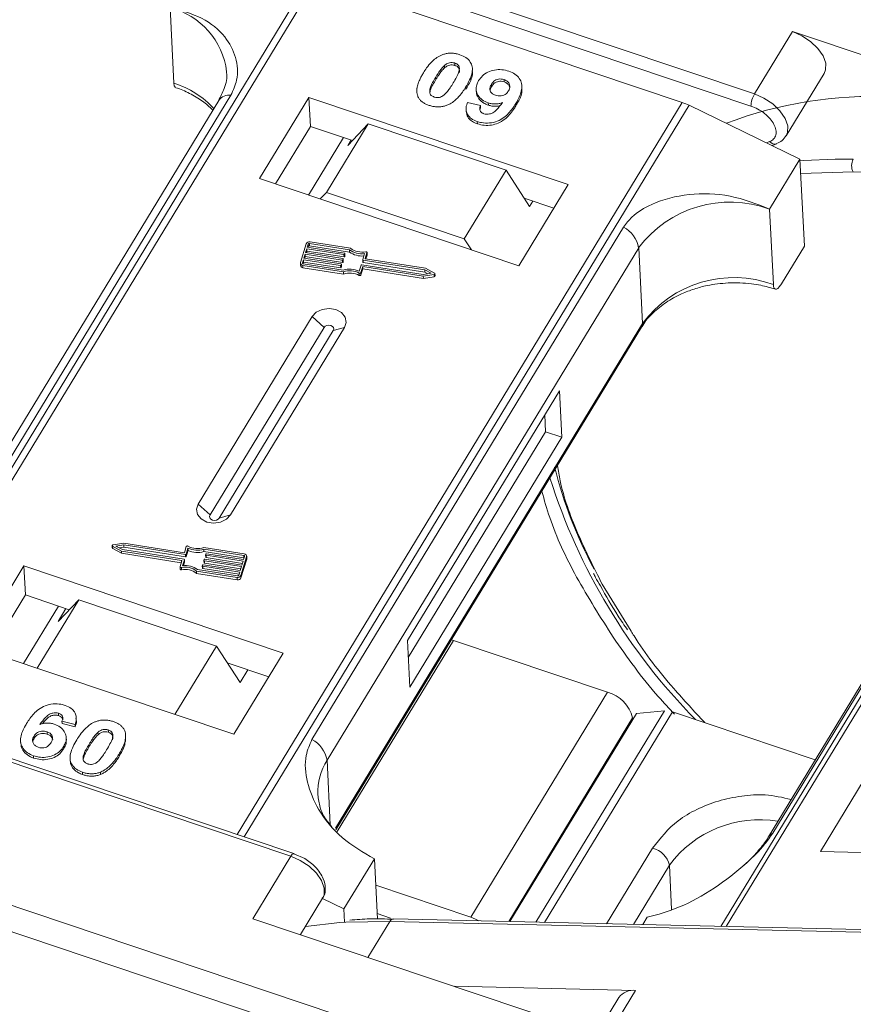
# Model space of a CAD drawing. Header units: millimetres. Extents: x 1678 to 3141, y 466 to 1499.
# Tile 41 of 81: x 2566 to 2607, y 1269 to 1318. Entities that reach past the tile are written whole.
import ezdxf

# ---------------------------------------------------------------- set-up
doc = ezdxf.new("R2010")
doc.units = ezdxf.units.MM

msp = doc.modelspace()

# ---------------------------------------------------------------- linework, layer by layer
at = {"color": 7, "linetype": 'Continuous', "lineweight": 15}
for p, q in [((2602.588, 1314.071), (2568.857, 1325.401)), ((2569.124, 1324.661), (2602.416, 1313.478)), ((2580.73, 1319.783), (2558.863, 1283.847)), ((2559.183, 1283.74), (2581.062, 1319.696)), ((2581.062, 1319.696), (2599.04, 1313.658)), ((2573.868, 1318.314), (2574.053, 1314.602)), ((2604.456, 1317.14), (2602.588, 1314.071)), ((2614.34, 1313.82), (2604.456, 1317.14)), ((2587.864, 1315.591), (2587.87, 1315.476)), ((2587.357, 1315.471), (2587.363, 1315.356)), ((2588.732, 1315.224), (2588.727, 1315.338)), ((2604.149, 1312.014), (2606.016, 1315.083)), ((2586.928, 1314.901), (2586.934, 1314.787)), ((2590.292, 1314.663), (2590.287, 1314.777)), ((2586.009, 1314.382), (2586.01, 1314.352)), ((2588.401, 1314.289), (2588.395, 1314.403)), ((2588.913, 1314.313), (2588.918, 1314.199)), ((2589.662, 1314.544), (2589.668, 1314.43)), ((2591.163, 1314.358), (2591.157, 1314.473)), ((2576.261, 1313.752), (2560.948, 1288.586)), ((2561.547, 1288.845), (2576.86, 1314.011)), ((2599.04, 1313.658), (2577.161, 1277.701)), ((2580.693, 1313.906), (2578.265, 1309.917)), ((2593.434, 1309.627), (2580.693, 1313.906)), ((2580.693, 1313.906), (2580.764, 1312.479)), ((2588.48, 1313.653), (2589.124, 1313.499)), ((2589.505, 1313.637), (2589.511, 1313.522)), ((2577.508, 1277.584), (2599.375, 1313.52)), ((2588.427, 1313.24), (2588.433, 1313.126)), ((2589.105, 1313.318), (2589.13, 1313.385)), ((2589.124, 1313.499), (2589.13, 1313.385)), ((2590.864, 1313.487), (2590.858, 1313.601)), ((2599.375, 1313.52), (2604.825, 1310.872)), ((2588.965, 1312.719), (2588.97, 1312.605)), ((2580.764, 1312.479), (2579.046, 1309.655)), ((2582.827, 1311.786), (2580.764, 1312.479)), ((2583.613, 1312.609), (2581.559, 1309.233)), ((2582.598, 1311.546), (2583.613, 1312.609)), ((2590.381, 1310.336), (2583.613, 1312.609)), ((2580.673, 1309.108), (2582.391, 1311.932)), ((2582.598, 1311.546), (2582.758, 1311.809)), ((2603.333, 1311.732), (2603.18, 1311.672)), ((2603.452, 1311.539), (2603.682, 1311.63)), ((2603.332, 1308.417), (2604.825, 1310.872)), ((2604.825, 1310.872), (2605.039, 1306.589)), ((2607.446, 1310.866), (2606.558, 1310.872)), ((2588.327, 1306.96), (2590.381, 1310.336)), ((2590.381, 1310.336), (2591.538, 1308.543)), ((2604.861, 1310.163), (2607.432, 1310.244)), ((2607.432, 1310.244), (2641.615, 1309.459)), ((2578.265, 1309.917), (2591.006, 1305.637)), ((2591.006, 1305.637), (2593.434, 1309.627)), ((2581.559, 1309.233), (2581.253, 1308.913)), ((2588.327, 1306.96), (2581.559, 1309.233)), ((2592.725, 1308.461), (2591.278, 1308.947)), ((2591.698, 1308.806), (2591.538, 1308.543)), ((2622.61, 1308.81), (2600.93, 1273.18)), ((2601.199, 1273.174), (2622.895, 1308.831)), ((2603.517, 1304.705), (2603.332, 1308.417)), ((2596.154, 1307.53), (2580.841, 1282.365)), ((2588.676, 1306.42), (2588.327, 1306.96)), ((2580.562, 1306.717), (2580.279, 1305.792)), ((2580.592, 1306.47), (2580.533, 1306.277)), ((2582.414, 1306.183), (2580.592, 1306.47)), ((2580.597, 1306.356), (2580.592, 1306.47)), ((2580.662, 1306.701), (2580.615, 1306.547)), ((2580.615, 1306.547), (2582.438, 1306.26)), ((2580.654, 1306.541), (2580.668, 1306.587)), ((2580.668, 1306.587), (2580.662, 1306.701)), ((2582.687, 1306.422), (2580.725, 1306.731)), ((2580.725, 1306.731), (2580.73, 1306.617)), ((2580.73, 1306.617), (2582.693, 1306.308)), ((2582.742, 1306.494), (2580.748, 1306.808)), ((2581.585, 1281.346), (2596.898, 1306.512)), ((2582.693, 1306.308), (2582.687, 1306.422)), ((2597.083, 1302.8), (2596.898, 1306.512)), ((2603.918, 1304.748), (2605.039, 1306.589)), ((2580.427, 1305.931), (2580.379, 1305.777)), ((2582.249, 1305.644), (2580.427, 1305.931)), ((2580.432, 1305.816), (2580.427, 1305.931)), ((2580.509, 1306.2), (2580.45, 1306.008)), ((2580.45, 1306.008), (2582.273, 1305.721)), ((2580.489, 1306.002), (2580.515, 1306.086)), ((2582.332, 1305.913), (2580.509, 1306.2)), ((2580.515, 1306.086), (2580.509, 1306.2)), ((2580.515, 1306.086), (2582.338, 1305.799)), ((2580.533, 1306.277), (2582.355, 1305.99)), ((2580.572, 1306.271), (2580.597, 1306.356)), ((2580.597, 1306.356), (2582.42, 1306.069)), ((2582.338, 1305.799), (2582.332, 1305.913)), ((2582.375, 1305.967), (2582.363, 1305.929)), ((2582.369, 1305.814), (2582.363, 1305.929)), ((2582.381, 1305.858), (2582.375, 1305.972)), ((2582.38, 1305.853), (2582.375, 1305.967)), ((2582.42, 1306.069), (2582.414, 1306.183)), ((2582.457, 1306.237), (2582.445, 1306.198)), ((2582.451, 1306.084), (2582.445, 1306.198)), ((2582.451, 1306.084), (2582.463, 1306.122)), ((2582.463, 1306.122), (2582.457, 1306.237)), ((2582.464, 1306.128), (2582.458, 1306.242)), ((2583.337, 1305.937), (2583.429, 1306.234)), ((2583.337, 1305.931), (2583.342, 1305.817)), ((2586.386, 1305.436), (2583.357, 1305.913)), ((2583.362, 1305.799), (2583.357, 1305.913)), ((2583.462, 1305.998), (2583.547, 1306.276)), ((2583.462, 1305.987), (2583.462, 1305.998)), ((2586.43, 1305.51), (2583.481, 1305.975)), ((2583.494, 1305.972), (2583.553, 1306.162)), ((2583.547, 1306.276), (2583.553, 1306.162)), ((2583.554, 1306.173), (2583.548, 1306.287)), ((2580.275, 1305.761), (2580.281, 1305.647)), ((2580.379, 1305.777), (2580.38, 1305.756)), ((2580.394, 1305.653), (2582.389, 1305.339)), ((2580.4, 1305.539), (2580.394, 1305.653)), ((2580.4, 1305.539), (2582.394, 1305.225)), ((2580.407, 1305.733), (2580.432, 1305.816)), ((2580.418, 1305.73), (2582.381, 1305.421)), ((2580.432, 1305.816), (2582.255, 1305.529)), ((2582.255, 1305.529), (2582.249, 1305.644)), ((2582.292, 1305.697), (2582.28, 1305.659)), ((2582.286, 1305.545), (2582.28, 1305.659)), ((2582.286, 1305.545), (2582.298, 1305.583)), ((2582.292, 1305.697), (2582.298, 1305.583)), ((2582.299, 1305.588), (2582.293, 1305.703)), ((2582.369, 1305.814), (2582.38, 1305.853)), ((2583.164, 1305.369), (2583.255, 1305.667)), ((2583.246, 1305.295), (2583.338, 1305.593)), ((2583.252, 1305.181), (2583.343, 1305.479)), ((2583.286, 1305.682), (2586.315, 1305.205)), ((2583.338, 1305.593), (2586.312, 1305.125)), ((2583.343, 1305.479), (2583.338, 1305.593)), ((2583.343, 1305.479), (2586.318, 1305.011)), ((2583.362, 1305.799), (2586.392, 1305.322)), ((2586.706, 1305.265), (2586.386, 1305.436)), ((2586.392, 1305.322), (2586.386, 1305.436)), ((2586.865, 1305.277), (2586.43, 1305.51)), ((2582.394, 1305.225), (2582.389, 1305.339)), ((2583.164, 1305.272), (2583.17, 1305.158)), ((2583.252, 1305.181), (2583.246, 1305.295)), ((2586.312, 1305.125), (2586.843, 1305.206)), ((2586.318, 1305.011), (2586.312, 1305.125)), ((2586.315, 1305.205), (2586.706, 1305.265)), ((2586.318, 1305.011), (2586.849, 1305.092)), ((2586.392, 1305.322), (2586.544, 1305.24)), ((2586.843, 1305.206), (2586.849, 1305.092)), ((2586.892, 1305.133), (2586.886, 1305.247)), ((2580.851, 1303.134), (2575.249, 1293.927)), ((2580.851, 1303.134), (2581.438, 1302.6)), ((2581.438, 1302.6), (2575.836, 1293.393)), ((2576.842, 1293.392), (2582.444, 1302.599)), ((2582.444, 1302.599), (2581.892, 1302.448)), ((2597.083, 1302.8), (2581.999, 1278.011)), ((2582.017, 1277.924), (2597.038, 1302.61)), ((2618.585, 1302.744), (2603.272, 1277.578)), ((2603.486, 1277.765), (2618.799, 1302.93)), ((2576.289, 1293.241), (2581.892, 1302.448)), ((2593.005, 1299.496), (2585.535, 1287.22)), ((2593.118, 1297.212), (2593.005, 1299.496)), ((2592.322, 1297.479), (2592.281, 1298.307)), ((2585.576, 1286.393), (2592.322, 1297.479)), ((2585.649, 1284.936), (2593.118, 1297.212)), ((2593.118, 1297.212), (2592.322, 1297.479)), ((2575.836, 1293.393), (2575.249, 1293.927)), ((2576.842, 1293.392), (2576.289, 1293.241)), ((2571.026, 1291.885), (2571.031, 1291.77)), ((2571.047, 1291.855), (2571.481, 1291.622)), ((2571.052, 1291.741), (2571.047, 1291.855)), ((2571.599, 1292.007), (2571.068, 1291.926)), ((2571.596, 1291.927), (2571.206, 1291.867)), ((2571.206, 1291.867), (2571.525, 1291.696)), ((2574.626, 1291.45), (2571.596, 1291.927)), ((2571.602, 1291.812), (2571.596, 1291.927)), ((2574.574, 1291.539), (2571.599, 1292.007)), ((2571.052, 1291.741), (2571.487, 1291.508)), ((2571.373, 1291.777), (2571.602, 1291.812)), ((2571.481, 1291.622), (2574.431, 1291.157)), ((2571.487, 1291.508), (2571.481, 1291.622)), ((2571.487, 1291.508), (2574.423, 1291.045)), ((2571.525, 1291.696), (2574.555, 1291.219)), ((2571.602, 1291.812), (2574.631, 1291.335)), ((2574.665, 1291.836), (2574.574, 1291.539)), ((2574.631, 1291.335), (2574.626, 1291.45)), ((2574.748, 1291.763), (2574.657, 1291.465)), ((2574.662, 1291.351), (2574.657, 1291.465)), ((2574.662, 1291.351), (2574.753, 1291.648)), ((2574.753, 1291.648), (2574.748, 1291.763)), ((2577.517, 1291.479), (2575.523, 1291.793)), ((2577.493, 1291.402), (2575.531, 1291.711)), ((2575.536, 1291.597), (2575.531, 1291.711)), ((2575.536, 1291.597), (2577.499, 1291.288)), ((2575.619, 1291.434), (2575.631, 1291.473)), ((2575.619, 1291.429), (2575.624, 1291.315)), ((2577.461, 1291.124), (2575.638, 1291.411)), ((2575.644, 1291.297), (2575.638, 1291.411)), ((2575.662, 1291.488), (2577.485, 1291.201)), ((2577.499, 1291.288), (2577.493, 1291.402)), ((2577.642, 1291.257), (2577.636, 1291.371)), ((2566.687, 1290.889), (2564.259, 1286.899)), ((2579.428, 1286.609), (2566.687, 1290.889)), ((2566.687, 1290.889), (2566.758, 1289.461)), ((2574.45, 1291.134), (2574.365, 1290.855)), ((2574.434, 1291.083), (2574.431, 1291.157)), ((2574.574, 1291.195), (2574.483, 1290.898)), ((2574.525, 1290.902), (2574.58, 1291.081)), ((2574.58, 1291.081), (2574.574, 1291.195)), ((2574.58, 1291.086), (2574.575, 1291.201)), ((2575.453, 1290.89), (2575.459, 1290.776)), ((2575.454, 1290.895), (2575.466, 1290.934)), ((2575.497, 1290.949), (2577.32, 1290.662)), ((2575.536, 1291.16), (2575.542, 1291.045)), ((2575.537, 1291.165), (2575.548, 1291.203)), ((2577.379, 1290.855), (2575.556, 1291.142)), ((2575.562, 1291.027), (2575.556, 1291.142)), ((2575.562, 1291.027), (2577.346, 1290.747)), ((2575.58, 1291.219), (2577.402, 1290.932)), ((2575.644, 1291.297), (2577.428, 1291.016)), ((2577.349, 1290.415), (2577.632, 1291.34)), ((2577.355, 1290.301), (2577.638, 1291.225)), ((2577.402, 1290.932), (2577.461, 1291.124)), ((2577.485, 1291.201), (2577.532, 1291.355)), ((2577.632, 1291.34), (2577.638, 1291.225)), ((2574.363, 1290.845), (2574.369, 1290.731)), ((2574.432, 1290.695), (2574.426, 1290.809)), ((2575.169, 1290.637), (2577.163, 1290.323)), ((2575.175, 1290.523), (2575.169, 1290.637)), ((2575.175, 1290.523), (2577.169, 1290.209)), ((2575.224, 1290.71), (2577.187, 1290.4)), ((2577.296, 1290.585), (2575.473, 1290.872)), ((2575.479, 1290.758), (2575.473, 1290.872)), ((2575.479, 1290.758), (2577.263, 1290.477)), ((2577.249, 1290.431), (2577.296, 1290.585)), ((2577.32, 1290.662), (2577.379, 1290.855)), ((2577.355, 1290.301), (2577.349, 1290.415)), ((2577.163, 1290.323), (2577.169, 1290.209)), ((2596.53, 1287.676), (2595.108, 1289.985)), ((2566.758, 1289.461), (2565.04, 1286.637)), ((2568.918, 1288.736), (2566.758, 1289.461)), ((2569.383, 1289.224), (2567.339, 1285.865)), ((2568.368, 1288.161), (2569.383, 1289.224)), ((2569.383, 1289.224), (2576.152, 1286.95)), ((2566.667, 1286.091), (2568.386, 1288.915)), ((2568.752, 1288.792), (2568.368, 1288.161)), ((2579.96, 1276.761), (2546.543, 1287.985)), ((2546.45, 1287.833), (2579.806, 1276.629)), ((2582.088, 1277.838), (2587.8, 1287.225)), ((2585.535, 1287.22), (2585.649, 1284.936)), ((2587.8, 1287.225), (2587.696, 1287.256)), ((2595.365, 1284.684), (2587.8, 1287.225)), ((2564.259, 1286.899), (2577, 1282.62)), ((2574.108, 1283.591), (2576.152, 1286.95)), ((2576.152, 1286.95), (2577.309, 1285.158)), ((2577, 1282.62), (2579.428, 1286.609)), ((2578.719, 1285.444), (2576.682, 1286.128)), ((2577.309, 1285.158), (2577.693, 1285.789)), ((2595.365, 1284.684), (2588.642, 1273.635)), ((2568.39, 1283.653), (2568.395, 1283.539)), ((2596.787, 1283.644), (2590.564, 1273.418)), ((2591.839, 1273.388), (2598.16, 1283.777)), ((2592.273, 1273.379), (2598.566, 1283.721)), ((2596.787, 1283.644), (2598.16, 1283.777)), ((2598.566, 1283.721), (2605.577, 1281.366)), ((2569.201, 1283.101), (2568.557, 1283.255)), ((2568.557, 1283.255), (2568.563, 1283.141)), ((2569.255, 1283.509), (2569.254, 1283.515)), ((2569.26, 1283.401), (2569.255, 1283.495)), ((2590.513, 1273.419), (2596.602, 1283.426)), ((2596.602, 1283.426), (2596.606, 1283.347)), ((2567.824, 1282.744), (2567.83, 1282.629)), ((2568.563, 1283.141), (2569.207, 1282.987)), ((2569.201, 1283.101), (2569.207, 1282.987)), ((2570.331, 1282.598), (2570.326, 1282.712)), ((2570.833, 1282.832), (2570.839, 1282.718)), ((2566.525, 1282.282), (2566.53, 1282.168)), ((2567.184, 1282.533), (2567.189, 1282.419)), ((2568.774, 1282.326), (2568.769, 1282.44)), ((2571.679, 1282.259), (2571.673, 1282.374)), ((2568.647, 1282.029), (2568.653, 1281.915)), ((2569.896, 1282.141), (2569.902, 1282.027)), ((2567.158, 1281.565), (2567.164, 1281.45)), ((2568.955, 1281.415), (2568.961, 1281.301)), ((2571.366, 1281.647), (2571.372, 1281.533)), ((2581.585, 1281.346), (2581.743, 1278.172)), ((2569.569, 1280.755), (2569.575, 1280.641)), ((2570.447, 1280.76), (2570.452, 1280.646)), ((2608.264, 1280.849), (2605.836, 1276.859)), ((2591.715, 1265.606), (2553.82, 1278.335)), ((2552.585, 1277.449), (2591.344, 1264.43)), ((2597.584, 1277.027), (2595.321, 1273.309)), ((2605.836, 1276.859), (2617.329, 1276.595)), ((2579.806, 1276.629), (2577.938, 1273.56)), ((2579.96, 1276.761), (2579.963, 1276.759)), ((2580.488, 1276.514), (2579.96, 1276.75)), ((2583.91, 1276.499), (2582.416, 1274.044)), ((2583.91, 1276.499), (2584.058, 1273.545)), ((2596.638, 1273.278), (2598.409, 1276.189)), ((2598.517, 1274.013), (2598.409, 1276.189)), ((2588.642, 1273.635), (2583.975, 1275.203)), ((2580.273, 1272.776), (2581.366, 1274.572)), ((2581.358, 1274.559), (2582.416, 1274.044)), ((2582.416, 1274.044), (2582.449, 1273.382)), ((2577.938, 1273.56), (2593.396, 1268.368)), ((2584.044, 1273.813), (2584.703, 1273.592)), ((2619.029, 1272.765), (2584.846, 1273.549)), ((2597.096, 1273.268), (2597.317, 1273.631)), ((2582.504, 1273.386), (2584.663, 1273.424)), ((2583.591, 1271.662), (2584.663, 1273.424)), ((2584.663, 1273.424), (2618.846, 1272.64)), ((2596.739, 1270.035), (2587.823, 1270.24)), ((2595.926, 1269.689), (2594.057, 1266.619)), ((2595.059, 1267.273), (2596.739, 1270.035))]:
    msp.add_line(p, q, dxfattribs=at)
at = {"color": 7, "linetype": 'Continuous', "lineweight": 15, "flags": 128}
for points in [[(2606.016, 1315.083), (2606.086, 1315.25), (2606.092, 1315.577), (2605.962, 1315.94), (2605.708, 1316.309), (2605.35, 1316.65), (2604.921, 1316.935), (2604.456, 1317.14)], [(2604.153, 1312.021), (2604.218, 1312.181), (2604.225, 1312.508), (2604.095, 1312.871), (2603.84, 1313.24), (2603.483, 1313.581), (2603.053, 1313.866), (2602.588, 1314.071)], [(2606.558, 1310.872), (2604.994, 1310.808), (2604.829, 1310.795)], [(2582.463, 1306.122), (2582.464, 1306.126), (2582.464, 1306.128)], [(2583.486, 1306.323), (2583.498, 1306.324), (2583.511, 1306.322), (2583.523, 1306.319), (2583.533, 1306.313), (2583.541, 1306.305), (2583.546, 1306.296), (2583.548, 1306.286), (2583.547, 1306.276)], [(2583.553, 1306.162), (2583.554, 1306.172), (2583.554, 1306.173)], [(2582.298, 1305.583), (2582.299, 1305.587), (2582.299, 1305.588)], [(2582.38, 1305.853), (2582.381, 1305.857), (2582.381, 1305.858)], [(2586.865, 1305.277), (2586.875, 1305.269), (2586.883, 1305.259), (2586.886, 1305.248), (2586.885, 1305.237), (2586.879, 1305.226), (2586.87, 1305.217), (2586.857, 1305.21), (2586.843, 1305.206)], [(2582.444, 1302.599), (2582.526, 1302.854), (2582.475, 1303.111), (2582.298, 1303.331), (2582.021, 1303.48), (2581.688, 1303.536), (2581.349, 1303.49), (2581.055, 1303.349), (2580.851, 1303.134)], [(2581.892, 1302.448), (2581.915, 1302.52), (2581.901, 1302.594), (2581.85, 1302.656), (2581.771, 1302.699), (2581.676, 1302.715), (2581.58, 1302.702), (2581.496, 1302.661), (2581.438, 1302.6)], [(2597.083, 1302.8), (2597.073, 1302.694), (2597.038, 1302.61)], [(2575.249, 1293.927), (2575.167, 1293.672), (2575.218, 1293.415), (2575.396, 1293.195), (2575.672, 1293.046), (2576.005, 1292.99), (2576.344, 1293.036), (2576.638, 1293.178), (2576.842, 1293.392)], [(2575.836, 1293.393), (2575.812, 1293.32), (2575.827, 1293.247), (2575.877, 1293.185), (2575.956, 1293.142), (2576.051, 1293.126), (2576.148, 1293.139), (2576.231, 1293.18), (2576.289, 1293.241)], [(2571.047, 1291.855), (2571.036, 1291.863), (2571.029, 1291.873), (2571.026, 1291.884), (2571.027, 1291.895), (2571.032, 1291.906), (2571.042, 1291.915), (2571.054, 1291.922), (2571.068, 1291.926)], [(2574.58, 1291.081), (2574.58, 1291.085), (2574.58, 1291.086)], [(2577.51, 1291.285), (2577.509, 1291.285), (2577.499, 1291.288)], [(2577.638, 1291.225), (2577.642, 1291.248), (2577.642, 1291.257)], [(2574.426, 1290.809), (2574.413, 1290.808), (2574.4, 1290.81), (2574.388, 1290.813), (2574.378, 1290.819), (2574.37, 1290.827), (2574.365, 1290.836), (2574.363, 1290.846), (2574.365, 1290.855)], [(2598.566, 1283.721), (2598.512, 1283.737), (2598.489, 1283.744)], [(2579.806, 1276.629), (2579.842, 1276.684), (2579.878, 1276.725), (2579.912, 1276.752), (2579.942, 1276.763), (2579.96, 1276.761)], [(2579.806, 1276.629), (2580.27, 1276.425), (2580.7, 1276.139), (2581.058, 1275.798), (2581.312, 1275.43), (2581.442, 1275.067), (2581.436, 1274.74), (2581.366, 1274.572)], [(2588.642, 1273.635), (2588.876, 1273.54), (2589.042, 1273.453)], [(2580.518, 1273.178), (2582.211, 1273.366), (2582.504, 1273.386)]]:
    msp.add_lwpolyline(points, dxfattribs=at)
at = {"color": 7, "linetype": 'Continuous', "lineweight": 15}
for centre, radius, start, end in [((2572.983, 1314.73), 3.691, 6.7408, 76.1267), ((2572.685, 1310.266), 4.547, 42.484, 72.487), ((2576.784, 1313.365), 0.651, 83.3009, 143.5464), ((2598.135, 1310.975), 2.831, 64.0244, 71.3572), ((2608.399, 1293.768), 20.188, 87.4032, 110.8726), ((2603.629, 1313.446), 1.214, 149.0372, 178.4921), ((2603.584, 1311.94), 0.326, 219.7243, 287.2188), ((2608.039, 1310.541), 0.676, 151.2883, 206.0774), ((2601.392, 1303.149), 5.614, 69.793, 143.1903), ((2595.449, 1306.235), 1.475, 10.844, 61.4649), ((2580.711, 1306.648), 0.164, 77.0876, 155.3858), ((2580.712, 1306.678), 0.0548, 77.0876, 155.3858), ((2580.718, 1306.564), 0.0548, 77.0876, 155.3858), ((2583.291, 1307.247), 1.022, 233.7873, 277.7262), ((2583.299, 1307.208), 0.905, 232.0401, 281.9042), ((2582.338, 1305.94), 0.0274, 257.0876, 335.3858), ((2582.355, 1305.97), 0.0198, 349.9361, 89.3851), ((2582.421, 1306.21), 0.0274, 257.0876, 335.3858), ((2582.426, 1306.095), 0.0274, 257.0876, 335.3858), ((2582.438, 1306.24), 0.0198, 349.9361, 89.3851), ((2583.294, 1307.128), 1.016, 233.7325, 275.5335), ((2583.357, 1305.933), 0.0198, 169.9361, 269.3851), ((2583.481, 1305.994), 0.0198, 169.9361, 269.3851), ((2580.396, 1305.772), 0.119, 169.9361, 269.3851), ((2580.409, 1305.669), 0.13, 189.7722, 266.0909), ((2580.418, 1305.77), 0.0395, 169.9361, 269.3851), ((2582.255, 1305.67), 0.0274, 257.0876, 335.3858), ((2582.261, 1305.556), 0.0274, 257.0876, 335.3858), ((2582.273, 1305.701), 0.0198, 349.9361, 89.3851), ((2582.344, 1305.826), 0.0274, 257.0876, 335.3858), ((2582.704, 1304.369), 1.1, 65.3285, 107.0983), ((2583.28, 1305.656), 0.0274, 77.0876, 155.3858), ((2583.364, 1305.821), 0.0217, 189.7722, 266.0909), ((2582.701, 1304.434), 0.957, 61.074, 109.0306), ((2582.706, 1304.32), 0.957, 61.074, 109.0306), ((2583.195, 1305.321), 0.0579, 237.9824, 333.6935), ((2583.2, 1305.207), 0.0579, 237.9824, 333.6935), ((2586.847, 1305.136), 0.0443, 271.8138, 355.8832), ((2601.577, 1299.437), 5.614, 69.793, 143.1903), ((2614.093, 1301.111), 21.992, 194.157, 208.1579), ((2620.936, 1304.227), 29.795, 197.6084, 224.494), ((2574.717, 1291.811), 0.0579, 57.9824, 153.6935), ((2575.211, 1292.698), 0.957, 241.074, 289.0306), ((2571.067, 1291.773), 0.036, 184.8468, 245.7802), ((2574.632, 1291.476), 0.0274, 257.0876, 335.3858), ((2575.207, 1292.763), 1.1, 245.3285, 287.0983), ((2575.213, 1292.648), 1.1, 245.3285, 287.0983), ((2575.639, 1291.431), 0.0198, 169.9361, 269.3851), ((2575.656, 1291.462), 0.0274, 77.0876, 155.3858), ((2577.493, 1291.362), 0.0395, 349.9361, 89.3851), ((2577.516, 1291.36), 0.119, 349.9361, 89.3851), ((2574.43, 1291.138), 0.0198, 349.9361, 89.3851), ((2574.62, 1289.885), 1.022, 53.7873, 97.7262), ((2574.555, 1291.199), 0.0198, 349.9361, 89.3851), ((2574.637, 1291.362), 0.0274, 257.0876, 335.3858), ((2575.474, 1290.892), 0.0198, 169.9361, 269.3851), ((2575.491, 1290.922), 0.0274, 77.0876, 155.3858), ((2575.556, 1291.161), 0.0198, 169.9361, 269.3851), ((2575.563, 1291.049), 0.0217, 189.7722, 266.0909), ((2575.573, 1291.192), 0.0274, 77.0876, 155.3858), ((2575.646, 1291.319), 0.0217, 189.7722, 266.0909), ((2574.417, 1290.743), 0.0501, 194.3725, 286.4059), ((2574.612, 1289.924), 0.905, 52.0401, 101.9042), ((2574.618, 1289.81), 0.905, 52.0401, 101.9042), ((2575.481, 1290.78), 0.0217, 189.7722, 266.0909), ((2577.2, 1290.484), 0.164, 257.0876, 335.3858), ((2577.199, 1290.454), 0.0548, 257.0876, 335.3858), ((2577.206, 1290.37), 0.164, 257.0876, 335.3858), ((2594.926, 1283.015), 1.726, 13.7825, 75.2686), ((2580.136, 1281.069), 1.475, 10.844, 61.4649), ((2584.102, 1279.762), 2.975, 147.8127, 182.163), ((2602.843, 1272.899), 5.522, 80.6552, 143.4246), ((2603.684, 1277.321), 0.486, 114.0436, 148.1804), ((2597.292, 1275.915), 1.15, 13.7825, 75.2686), ((2584.863, 1273.328), 0.221, 94.3757, 154.3004), ((2596.623, 1269.178), 0.865, 82.2958, 143.7595)]:
    msp.add_arc(centre, radius, start, end, dxfattribs=at)
for points, knots in [([(2576.86, 1314.011), (2576.971, 1314.257), (2577.256, 1314.886), (2577.149, 1315.898), (2576.594, 1316.964), (2575.507, 1317.871), (2574.413, 1318.167), (2573.868, 1318.314)], [0, 0, 0, 0, 0.125713, 0.321276, 0.524466, 0.763484, 1, 1, 1, 1]), ([(2587.235, 1315.994), (2587.289, 1316.013), (2587.399, 1316.052), (2587.577, 1316.077), (2587.758, 1316.078), (2587.907, 1316.056), (2588.025, 1316.027), (2588.084, 1316.009), (2588.113, 1316)], [0, 0, 0, 0, 0.193776, 0.3936, 0.587864, 0.788908, 0.894169, 1, 1, 1, 1]), ([(2586.316, 1315.107), (2586.367, 1315.189), (2586.485, 1315.373), (2586.74, 1315.679), (2587.009, 1315.901), (2587.213, 1315.985), (2587.235, 1315.994)], [0, 0, 0, 0, 0.236731, 0.537555, 0.949668, 1, 1, 1, 1]), ([(2587.357, 1315.471), (2587.401, 1315.507), (2587.474, 1315.565), (2587.607, 1315.614), (2587.73, 1315.621), (2587.815, 1315.605), (2587.859, 1315.592), (2587.864, 1315.591)], [0, 0, 0, 0, 0.334804, 0.542561, 0.750382, 0.970721, 1, 1, 1, 1]), ([(2587.864, 1315.591), (2587.907, 1315.572), (2587.985, 1315.539), (2588.061, 1315.456), (2588.096, 1315.336), (2588.07, 1315.141), (2587.95, 1314.891), (2587.841, 1314.707), (2587.786, 1314.613)], [0, 0, 0, 0, 0.104614, 0.188814, 0.273512, 0.444127, 0.719481, 1, 1, 1, 1]), ([(2588.113, 1316), (2588.217, 1315.957), (2588.426, 1315.872), (2588.632, 1315.656), (2588.739, 1315.403), (2588.715, 1314.967), (2588.531, 1314.642), (2588.395, 1314.403)], [0, 0, 0, 0, 0.147566, 0.296688, 0.431278, 0.580404, 1, 1, 1, 1]), ([(2576.644, 1315.168), (2576.646, 1315.156), (2576.696, 1314.882), (2576.596, 1314.408), (2576.353, 1313.946), (2576.251, 1313.752)], [0, 0, 0, 0, 0.0259765, 0.5921111, 1, 1, 1, 1]), ([(2586.025, 1314.01), (2586.014, 1314.054), (2585.991, 1314.142), (2585.994, 1314.317), (2586.037, 1314.53), (2586.123, 1314.75), (2586.219, 1314.943), (2586.283, 1315.052), (2586.316, 1315.107)], [0, 0, 0, 0, 0.118441, 0.239346, 0.459593, 0.684925, 0.84224, 1, 1, 1, 1]), ([(2586.928, 1314.901), (2586.954, 1314.942), (2587.004, 1315.024), (2587.076, 1315.133), (2587.144, 1315.229), (2587.209, 1315.313), (2587.276, 1315.395), (2587.33, 1315.445), (2587.357, 1315.471)], [0, 0, 0, 0, 0.2059417, 0.4119594, 0.558149, 0.7045024, 0.8518015, 1, 1, 1, 1]), ([(2586.934, 1314.787), (2586.959, 1314.828), (2587.01, 1314.91), (2587.082, 1315.019), (2587.15, 1315.115), (2587.214, 1315.198), (2587.282, 1315.281), (2587.336, 1315.331), (2587.363, 1315.356)], [0, 0, 0, 0, 0.205942, 0.411959, 0.558149, 0.704502, 0.851801, 1, 1, 1, 1]), ([(2587.363, 1315.356), (2587.407, 1315.393), (2587.479, 1315.451), (2587.613, 1315.499), (2587.736, 1315.507), (2587.821, 1315.491), (2587.865, 1315.478), (2587.87, 1315.476)], [0, 0, 0, 0, 0.334804, 0.542561, 0.750382, 0.970721, 1, 1, 1, 1]), ([(2587.87, 1315.476), (2587.913, 1315.458), (2587.991, 1315.424), (2588.067, 1315.342), (2588.1, 1315.233), (2588.085, 1315.153), (2588.076, 1315.104)], [0, 0, 0, 0, 0.255325, 0.46083, 0.667547, 1, 1, 1, 1]), ([(2588.401, 1314.289), (2588.448, 1314.371), (2588.594, 1314.628), (2588.752, 1314.946), (2588.723, 1315.179), (2588.717, 1315.223)], [0, 0, 0, 0, 0.276495, 0.862243, 1, 1, 1, 1]), ([(2589.035, 1314.726), (2589.091, 1314.806), (2589.204, 1314.968), (2589.479, 1315.156), (2589.813, 1315.263), (2590.18, 1315.283), (2590.406, 1315.222), (2590.524, 1315.19)], [0, 0, 0, 0, 0.197927, 0.397728, 0.597413, 0.790584, 1, 1, 1, 1]), ([(2590.524, 1315.19), (2590.627, 1315.147), (2590.836, 1315.062), (2591.047, 1314.841), (2591.165, 1314.576), (2591.157, 1314.183), (2591.01, 1313.856), (2590.88, 1313.637), (2590.858, 1313.601)], [0, 0, 0, 0, 0.148288, 0.297745, 0.443713, 0.607791, 0.934708, 1, 1, 1, 1]), ([(2574.053, 1314.602), (2574.06, 1314.543), (2574.073, 1314.429), (2574.124, 1314.399), (2574.148, 1314.384)], [0, 0, 0, 0, 0.51935, 1, 1, 1, 1]), ([(2586.849, 1313.922), (2586.798, 1313.946), (2586.715, 1313.983), (2586.646, 1314.071), (2586.619, 1314.193), (2586.648, 1314.386), (2586.771, 1314.633), (2586.876, 1314.812), (2586.928, 1314.901)], [0, 0, 0, 0, 0.12537, 0.20229, 0.279179, 0.464758, 0.730582, 1, 1, 1, 1]), ([(2586.652, 1314.184), (2586.654, 1314.203), (2586.663, 1314.318), (2586.782, 1314.519), (2586.883, 1314.697), (2586.934, 1314.787)], [0, 0, 0, 0, 0.0898219, 0.5418552, 1, 1, 1, 1]), ([(2587.786, 1314.613), (2587.761, 1314.573), (2587.71, 1314.491), (2587.638, 1314.382), (2587.569, 1314.285), (2587.505, 1314.201), (2587.437, 1314.119), (2587.383, 1314.068), (2587.356, 1314.042)], [0, 0, 0, 0, 0.20527, 0.410616, 0.55715, 0.703844, 0.851471, 1, 1, 1, 1]), ([(2589.505, 1313.637), (2589.402, 1313.68), (2589.194, 1313.768), (2588.996, 1313.995), (2588.897, 1314.254), (2588.919, 1314.509), (2589, 1314.66), (2589.035, 1314.726)], [0, 0, 0, 0, 0.210189, 0.421773, 0.623603, 0.837034, 1, 1, 1, 1]), ([(2589.662, 1314.544), (2589.697, 1314.596), (2589.754, 1314.679), (2589.88, 1314.769), (2590.008, 1314.806), (2590.149, 1314.813), (2590.237, 1314.79), (2590.287, 1314.777)], [0, 0, 0, 0, 0.29132, 0.465539, 0.641632, 0.798664, 1, 1, 1, 1]), ([(2589.668, 1314.43), (2589.703, 1314.482), (2589.76, 1314.565), (2589.886, 1314.655), (2590.013, 1314.692), (2590.155, 1314.699), (2590.243, 1314.676), (2590.292, 1314.663)], [0, 0, 0, 0, 0.29132, 0.465539, 0.641632, 0.798664, 1, 1, 1, 1]), ([(2590.287, 1314.777), (2590.338, 1314.754), (2590.442, 1314.709), (2590.537, 1314.591), (2590.58, 1314.459), (2590.558, 1314.332), (2590.517, 1314.256), (2590.498, 1314.221)], [0, 0, 0, 0, 0.207955, 0.420406, 0.62732, 0.827707, 1, 1, 1, 1]), ([(2590.292, 1314.663), (2590.343, 1314.64), (2590.446, 1314.594), (2590.541, 1314.484), (2590.559, 1314.403), (2590.567, 1314.367)], [0, 0, 0, 0, 0.352923, 0.713478, 1, 1, 1, 1]), ([(2574.147, 1314.381), (2574.148, 1314.381), (2574.394, 1314.315), (2574.849, 1314.099), (2575.476, 1313.744), (2575.8, 1313.442), (2575.957, 1313.295)], [0, 0, 0, 0, 0.00132, 0.32582, 0.671167, 1, 1, 1, 1]), ([(2588.395, 1314.403), (2588.344, 1314.321), (2588.226, 1314.137), (2587.976, 1313.837), (2587.709, 1313.616), (2587.507, 1313.531), (2587.478, 1313.519)], [0, 0, 0, 0, 0.2372812, 0.5385907, 0.9326774, 1, 1, 1, 1]), ([(2588.934, 1314.199), (2588.932, 1314.16), (2588.926, 1314.033), (2589.042, 1313.827), (2589.244, 1313.629), (2589.432, 1313.554), (2589.511, 1313.522)], [0, 0, 0, 0, 0.136763, 0.437626, 0.762754, 1, 1, 1, 1]), ([(2589.858, 1314.011), (2589.806, 1314.033), (2589.71, 1314.073), (2589.615, 1314.174), (2589.575, 1314.285), (2589.591, 1314.413), (2589.635, 1314.495), (2589.662, 1314.544)], [0, 0, 0, 0, 0.213937, 0.398075, 0.583091, 0.751666, 1, 1, 1, 1]), ([(2589.597, 1314.251), (2589.598, 1314.261), (2589.602, 1314.323), (2589.638, 1314.381), (2589.668, 1314.43)], [0, 0, 0, 0, 0.159639, 1, 1, 1, 1]), ([(2590.498, 1314.221), (2590.465, 1314.174), (2590.409, 1314.094), (2590.277, 1314.014), (2590.14, 1313.978), (2589.994, 1313.973), (2589.903, 1313.998), (2589.858, 1314.011)], [0, 0, 0, 0, 0.267394, 0.447214, 0.627122, 0.813065, 1, 1, 1, 1]), ([(2590.864, 1313.487), (2590.91, 1313.569), (2591.05, 1313.817), (2591.19, 1314.118), (2591.154, 1314.326), (2591.149, 1314.357)], [0, 0, 0, 0, 0.297567, 0.897279, 1, 1, 1, 1]), ([(2586.6, 1313.513), (2586.548, 1313.532), (2586.442, 1313.571), (2586.301, 1313.651), (2586.178, 1313.75), (2586.1, 1313.849), (2586.051, 1313.938), (2586.034, 1313.986), (2586.025, 1314.01)], [0, 0, 0, 0, 0.1926347, 0.388697, 0.5820148, 0.7830443, 0.8909593, 1, 1, 1, 1]), ([(2587.356, 1314.042), (2587.312, 1314.006), (2587.24, 1313.948), (2587.107, 1313.9), (2586.986, 1313.892), (2586.9, 1313.907), (2586.856, 1313.92), (2586.849, 1313.922)], [0, 0, 0, 0, 0.333678, 0.540413, 0.747264, 0.961209, 1, 1, 1, 1]), ([(2588.965, 1312.719), (2588.861, 1312.762), (2588.672, 1312.84), (2588.491, 1313.036), (2588.402, 1313.272), (2588.422, 1313.486), (2588.468, 1313.617), (2588.48, 1313.653)], [0, 0, 0, 0, 0.2427882, 0.4388655, 0.6348012, 0.9009361, 1, 1, 1, 1]), ([(2589.292, 1313.102), (2589.337, 1313.091), (2589.427, 1313.068), (2589.585, 1313.088), (2589.761, 1313.155), (2589.983, 1313.348), (2590.115, 1313.526), (2590.206, 1313.649)], [0, 0, 0, 0, 0.112015, 0.224355, 0.367768, 0.565827, 1, 1, 1, 1]), ([(2590.206, 1313.649), (2590.151, 1313.631), (2590.039, 1313.596), (2589.889, 1313.581), (2589.769, 1313.583), (2589.68, 1313.592), (2589.591, 1313.61), (2589.534, 1313.628), (2589.505, 1313.637)], [0, 0, 0, 0, 0.243491, 0.496266, 0.61821, 0.741704, 0.870158, 1, 1, 1, 1]), ([(2587.478, 1313.519), (2587.424, 1313.5), (2587.314, 1313.461), (2587.136, 1313.435), (2586.955, 1313.435), (2586.806, 1313.457), (2586.688, 1313.485), (2586.629, 1313.504), (2586.6, 1313.513)], [0, 0, 0, 0, 0.193769, 0.393564, 0.587886, 0.789131, 0.894283, 1, 1, 1, 1]), ([(2590.858, 1313.601), (2590.806, 1313.52), (2590.649, 1313.276), (2590.37, 1312.959), (2589.958, 1312.721), (2589.569, 1312.628), (2589.223, 1312.643), (2589.033, 1312.699), (2588.965, 1312.719)], [0, 0, 0, 0, 0.142337, 0.429127, 0.589943, 0.751205, 0.909895, 1, 1, 1, 1]), ([(2588.97, 1312.605), (2589.081, 1312.575), (2589.305, 1312.514), (2589.668, 1312.531), (2590.022, 1312.633), (2590.419, 1312.883), (2590.678, 1313.194), (2590.826, 1313.427), (2590.864, 1313.487)], [0, 0, 0, 0, 0.14324, 0.28761, 0.430449, 0.591135, 0.89544, 1, 1, 1, 1]), ([(2589.124, 1313.499), (2589.105, 1313.446), (2589.076, 1313.366), (2589.094, 1313.253), (2589.148, 1313.177), (2589.221, 1313.129), (2589.272, 1313.109), (2589.292, 1313.102)], [0, 0, 0, 0, 0.3447142, 0.5290593, 0.7142089, 0.8921959, 1, 1, 1, 1]), ([(2589.511, 1313.522), (2589.566, 1313.507), (2589.677, 1313.474), (2589.827, 1313.465), (2589.948, 1313.472), (2590.022, 1313.482), (2590.065, 1313.493), (2590.08, 1313.496)], [0, 0, 0, 0, 0.3019612, 0.6159961, 0.7670742, 0.920126, 1, 1, 1, 1]), ([(2602.416, 1313.478), (2602.531, 1313.433), (2602.766, 1313.34), (2603.096, 1313.118), (2603.37, 1312.856), (2603.561, 1312.578), (2603.66, 1312.304), (2603.655, 1312.054), (2603.55, 1311.848), (2603.404, 1311.77), (2603.333, 1311.732)], [0, 0, 0, 0, 0.1222496, 0.25, 0.3777504, 0.5, 0.6222496, 0.75, 0.8777504, 1, 1, 1, 1]), ([(2588.449, 1313.127), (2588.453, 1313.086), (2588.464, 1312.961), (2588.609, 1312.79), (2588.8, 1312.667), (2588.927, 1312.62), (2588.97, 1312.605)], [0, 0, 0, 0, 0.178374, 0.534381, 0.842285, 1, 1, 1, 1]), ([(2603.677, 1311.639), (2603.772, 1311.679), (2603.969, 1311.761), (2604.085, 1311.938), (2604.144, 1312.029)], [0, 0, 0, 0, 0.485977, 1, 1, 1, 1]), ([(2603.332, 1308.417), (2602.693, 1308.666), (2601.416, 1309.165), (2599.35, 1309.223), (2597.702, 1308.791), (2596.633, 1308.162), (2596.283, 1307.701), (2596.154, 1307.53)], [0, 0, 0, 0, 0.249096, 0.498243, 0.745205, 0.90541, 1, 1, 1, 1]), ([(2597.051, 1302.609), (2597.066, 1302.641), (2597.184, 1302.892), (2597.582, 1303.319), (2598.223, 1303.849), (2598.925, 1304.235), (2599.616, 1304.5), (2600.377, 1304.707), (2600.946, 1304.761), (2601.29, 1304.793)], [0, 0, 0, 0, 0.027206, 0.212661, 0.388047, 0.561103, 0.687308, 0.811478, 1, 1, 1, 1]), ([(2601.29, 1304.793), (2601.676, 1304.793), (2602.22, 1304.794), (2602.996, 1304.666), (2603.375, 1304.554), (2603.61, 1304.484)], [0, 0, 0, 0, 0.48108, 0.677923, 1, 1, 1, 1]), ([(2603.918, 1304.748), (2603.876, 1304.685), (2603.792, 1304.56), (2603.675, 1304.474), (2603.583, 1304.48), (2603.53, 1304.567), (2603.52, 1304.666), (2603.517, 1304.705)], [0, 0, 0, 0, 0.2146939, 0.4293877, 0.6440816, 0.8587754, 1, 1, 1, 1]), ([(2595.108, 1289.985), (2594.685, 1290.828), (2593.826, 1292.541), (2593.123, 1294.502), (2592.947, 1295.57), (2592.906, 1295.819)], [0, 0, 0, 0, 0.426467, 0.86616, 1, 1, 1, 1]), ([(2592.141, 1294.562), (2592.26, 1294.13), (2592.643, 1292.752), (2593.775, 1290.333), (2595.02, 1288.37), (2595.646, 1287.384)], [0, 0, 0, 0, 0.185217, 0.59073, 1, 1, 1, 1]), ([(2594.686, 1290.513), (2594.716, 1290.45), (2594.809, 1290.25), (2594.933, 1290.049), (2595.018, 1289.913)], [0, 0, 0, 0, 0.317467, 1, 1, 1, 1]), ([(2595.018, 1289.913), (2595.292, 1289.416), (2595.69, 1288.691), (2596.194, 1287.974), (2596.352, 1287.748)], [0, 0, 0, 0, 0.685846, 1, 1, 1, 1]), ([(2600.145, 1283.19), (2599.629, 1283.747), (2598.341, 1285.134), (2597.154, 1286.654), (2596.576, 1287.6), (2596.53, 1287.676)], [0, 0, 0, 0, 0.381149, 0.950915, 1, 1, 1, 1]), ([(2595.646, 1287.384), (2596.338, 1286.399), (2597.24, 1285.113), (2598.394, 1283.888), (2598.663, 1283.602)], [0, 0, 0, 0, 0.76684, 1, 1, 1, 1]), ([(2566.823, 1283.154), (2566.875, 1283.235), (2567.032, 1283.479), (2567.312, 1283.796), (2567.724, 1284.033), (2568.113, 1284.126), (2568.459, 1284.112), (2568.649, 1284.056), (2568.717, 1284.036)], [0, 0, 0, 0, 0.142337, 0.429127, 0.589943, 0.751205, 0.909895, 1, 1, 1, 1]), ([(2568.39, 1283.653), (2568.345, 1283.664), (2568.254, 1283.686), (2568.096, 1283.666), (2567.919, 1283.598), (2567.697, 1283.405), (2567.566, 1283.227), (2567.476, 1283.106)], [0, 0, 0, 0, 0.112049, 0.22438, 0.370115, 0.570276, 1, 1, 1, 1]), ([(2568.557, 1283.255), (2568.577, 1283.306), (2568.607, 1283.387), (2568.589, 1283.499), (2568.535, 1283.577), (2568.461, 1283.626), (2568.409, 1283.646), (2568.39, 1283.653)], [0, 0, 0, 0, 0.33384, 0.524547, 0.716372, 0.891824, 1, 1, 1, 1]), ([(2568.717, 1284.036), (2568.822, 1283.993), (2569.01, 1283.915), (2569.19, 1283.719), (2569.279, 1283.484), (2569.26, 1283.271), (2569.215, 1283.139), (2569.201, 1283.101)], [0, 0, 0, 0, 0.2426908, 0.4390024, 0.635006, 0.8950587, 1, 1, 1, 1]), ([(2567.158, 1281.565), (2567.054, 1281.607), (2566.846, 1281.693), (2566.635, 1281.913), (2566.516, 1282.178), (2566.525, 1282.571), (2566.672, 1282.899), (2566.802, 1283.118), (2566.823, 1283.154)], [0, 0, 0, 0, 0.148269, 0.297647, 0.442421, 0.607851, 0.935658, 1, 1, 1, 1]), ([(2567.476, 1283.106), (2567.531, 1283.123), (2567.643, 1283.158), (2567.793, 1283.175), (2567.913, 1283.172), (2568.002, 1283.162), (2568.09, 1283.144), (2568.148, 1283.127), (2568.176, 1283.118)], [0, 0, 0, 0, 0.243654, 0.49576, 0.617892, 0.741503, 0.870025, 1, 1, 1, 1]), ([(2567.595, 1283.139), (2567.617, 1283.168), (2567.695, 1283.272), (2567.825, 1283.409), (2568.012, 1283.525), (2568.174, 1283.567), (2568.307, 1283.564), (2568.371, 1283.546), (2568.395, 1283.539)], [0, 0, 0, 0, 0.125063, 0.447498, 0.624691, 0.80303, 0.922697, 1, 1, 1, 1]), ([(2568.395, 1283.539), (2568.436, 1283.522), (2568.509, 1283.492), (2568.574, 1283.417), (2568.603, 1283.362), (2568.6, 1283.332), (2568.6, 1283.33)], [0, 0, 0, 0, 0.381231, 0.67833, 0.975215, 1, 1, 1, 1]), ([(2569.207, 1282.987), (2569.239, 1283.076), (2569.289, 1283.213), (2569.256, 1283.35), (2569.244, 1283.399)], [0, 0, 0, 0, 0.645982, 1, 1, 1, 1]), ([(2569.286, 1282.352), (2569.338, 1282.433), (2569.455, 1282.618), (2569.71, 1282.922), (2569.979, 1283.143), (2570.182, 1283.227), (2570.204, 1283.236)], [0, 0, 0, 0, 0.237381, 0.538918, 0.949082, 1, 1, 1, 1]), ([(2570.204, 1283.236), (2570.258, 1283.255), (2570.368, 1283.293), (2570.546, 1283.319), (2570.727, 1283.32), (2570.876, 1283.298), (2570.994, 1283.269), (2571.053, 1283.251), (2571.082, 1283.242)], [0, 0, 0, 0, 0.193776, 0.3936, 0.587864, 0.788908, 0.894169, 1, 1, 1, 1]), ([(2571.082, 1283.242), (2571.134, 1283.222), (2571.24, 1283.184), (2571.381, 1283.104), (2571.504, 1283.005), (2571.582, 1282.906), (2571.631, 1282.817), (2571.648, 1282.769), (2571.657, 1282.744)], [0, 0, 0, 0, 0.192627, 0.388684, 0.582013, 0.783201, 0.891038, 1, 1, 1, 1]), ([(2567.184, 1282.533), (2567.218, 1282.583), (2567.276, 1282.664), (2567.412, 1282.744), (2567.549, 1282.778), (2567.693, 1282.78), (2567.781, 1282.756), (2567.824, 1282.744)], [0, 0, 0, 0, 0.276721, 0.45687, 0.637007, 0.824068, 1, 1, 1, 1]), ([(2567.189, 1282.419), (2567.224, 1282.468), (2567.281, 1282.55), (2567.417, 1282.63), (2567.555, 1282.664), (2567.699, 1282.666), (2567.787, 1282.641), (2567.83, 1282.629)], [0, 0, 0, 0, 0.276721, 0.45687, 0.637007, 0.824068, 1, 1, 1, 1]), ([(2567.824, 1282.744), (2567.876, 1282.722), (2567.972, 1282.683), (2568.064, 1282.582), (2568.109, 1282.467), (2568.089, 1282.337), (2568.044, 1282.254), (2568.02, 1282.21)], [0, 0, 0, 0, 0.213757, 0.394944, 0.576585, 0.777311, 1, 1, 1, 1]), ([(2568.176, 1283.118), (2568.28, 1283.074), (2568.487, 1282.986), (2568.684, 1282.76), (2568.783, 1282.504), (2568.764, 1282.25), (2568.683, 1282.097), (2568.647, 1282.029)], [0, 0, 0, 0, 0.210216, 0.421975, 0.620016, 0.831037, 1, 1, 1, 1]), ([(2569.896, 1282.141), (2569.921, 1282.182), (2569.972, 1282.264), (2570.044, 1282.373), (2570.112, 1282.47), (2570.177, 1282.553), (2570.245, 1282.636), (2570.299, 1282.687), (2570.326, 1282.712)], [0, 0, 0, 0, 0.20527, 0.4106157, 0.5571475, 0.7038444, 0.8514751, 1, 1, 1, 1]), ([(2570.326, 1282.712), (2570.37, 1282.749), (2570.443, 1282.807), (2570.576, 1282.855), (2570.699, 1282.863), (2570.784, 1282.847), (2570.828, 1282.834), (2570.833, 1282.832)], [0, 0, 0, 0, 0.334804, 0.542561, 0.750382, 0.970721, 1, 1, 1, 1]), ([(2570.331, 1282.598), (2570.376, 1282.634), (2570.448, 1282.693), (2570.581, 1282.741), (2570.705, 1282.749), (2570.79, 1282.733), (2570.833, 1282.72), (2570.839, 1282.718)], [0, 0, 0, 0, 0.334804, 0.542561, 0.750382, 0.970721, 1, 1, 1, 1]), ([(2570.833, 1282.832), (2570.876, 1282.813), (2570.953, 1282.78), (2571.028, 1282.7), (2571.063, 1282.584), (2571.041, 1282.391), (2570.922, 1282.138), (2570.81, 1281.949), (2570.754, 1281.853)], [0, 0, 0, 0, 0.105646, 0.186221, 0.267042, 0.431541, 0.712708, 1, 1, 1, 1]), ([(2570.839, 1282.718), (2570.882, 1282.699), (2570.959, 1282.666), (2571.033, 1282.586), (2571.068, 1282.478), (2571.054, 1282.396), (2571.046, 1282.345)], [0, 0, 0, 0, 0.257737, 0.45431, 0.651482, 1, 1, 1, 1]), ([(2571.657, 1282.744), (2571.668, 1282.701), (2571.69, 1282.612), (2571.688, 1282.442), (2571.649, 1282.236), (2571.565, 1282.02), (2571.469, 1281.823), (2571.401, 1281.706), (2571.366, 1281.647)], [0, 0, 0, 0, 0.118432, 0.2393289, 0.4494336, 0.6641784, 0.8318201, 1, 1, 1, 1]), ([(2567.395, 1281.978), (2567.344, 1282), (2567.24, 1282.046), (2567.144, 1282.164), (2567.102, 1282.295), (2567.124, 1282.422), (2567.164, 1282.497), (2567.184, 1282.533)], [0, 0, 0, 0, 0.207905, 0.419981, 0.630626, 0.821735, 1, 1, 1, 1]), ([(2567.128, 1282.249), (2567.13, 1282.269), (2567.136, 1282.328), (2567.168, 1282.383), (2567.189, 1282.419)], [0, 0, 0, 0, 0.343653, 1, 1, 1, 1]), ([(2568.02, 1282.21), (2567.985, 1282.159), (2567.928, 1282.076), (2567.803, 1281.986), (2567.675, 1281.948), (2567.532, 1281.942), (2567.444, 1281.965), (2567.395, 1281.978)], [0, 0, 0, 0, 0.288697, 0.463553, 0.639942, 0.801808, 1, 1, 1, 1]), ([(2567.83, 1282.629), (2567.882, 1282.608), (2567.979, 1282.568), (2568.066, 1282.468), (2568.108, 1282.393), (2568.103, 1282.355), (2568.103, 1282.355)], [0, 0, 0, 0, 0.369541, 0.682777, 0.996796, 1, 1, 1, 1]), ([(2568.653, 1281.915), (2568.701, 1282), (2568.775, 1282.133), (2568.763, 1282.274), (2568.759, 1282.325)], [0, 0, 0, 0, 0.639174, 1, 1, 1, 1]), ([(2569.569, 1280.755), (2569.465, 1280.797), (2569.256, 1280.883), (2569.048, 1281.099), (2568.936, 1281.369), (2568.979, 1281.806), (2569.161, 1282.129), (2569.286, 1282.352)], [0, 0, 0, 0, 0.147528, 0.296569, 0.43214, 0.608737, 1, 1, 1, 1]), ([(2569.902, 1282.027), (2569.927, 1282.068), (2569.978, 1282.149), (2570.05, 1282.259), (2570.118, 1282.355), (2570.183, 1282.439), (2570.251, 1282.522), (2570.304, 1282.573), (2570.331, 1282.598)], [0, 0, 0, 0, 0.20527, 0.410616, 0.557148, 0.703844, 0.851475, 1, 1, 1, 1]), ([(2571.372, 1281.533), (2571.419, 1281.616), (2571.523, 1281.8), (2571.642, 1282.042), (2571.656, 1282.206), (2571.66, 1282.26)], [0, 0, 0, 0, 0.353113, 0.787323, 1, 1, 1, 1]), ([(2580.841, 1282.365), (2580.73, 1282.108), (2580.446, 1281.452), (2580.564, 1280.238), (2581.135, 1278.837), (2582.245, 1277.473), (2583.357, 1276.823), (2583.91, 1276.499)], [0, 0, 0, 0, 0.125713, 0.321276, 0.524466, 0.763484, 1, 1, 1, 1]), ([(2566.544, 1282.169), (2566.548, 1282.102), (2566.558, 1281.937), (2566.716, 1281.7), (2566.944, 1281.532), (2567.11, 1281.47), (2567.164, 1281.45)], [0, 0, 0, 0, 0.217837, 0.537114, 0.848924, 1, 1, 1, 1]), ([(2568.647, 1282.029), (2568.591, 1281.948), (2568.477, 1281.787), (2568.203, 1281.597), (2567.864, 1281.49), (2567.495, 1281.472), (2567.271, 1281.534), (2567.158, 1281.565)], [0, 0, 0, 0, 0.197831, 0.3973, 0.59891, 0.798741, 1, 1, 1, 1]), ([(2567.164, 1281.45), (2567.275, 1281.42), (2567.498, 1281.359), (2567.856, 1281.374), (2568.189, 1281.475), (2568.472, 1281.66), (2568.592, 1281.828), (2568.653, 1281.915)], [0, 0, 0, 0, 0.198208, 0.398397, 0.584963, 0.787074, 1, 1, 1, 1]), ([(2569.818, 1281.164), (2569.767, 1281.187), (2569.684, 1281.225), (2569.613, 1281.312), (2569.588, 1281.432), (2569.615, 1281.624), (2569.737, 1281.871), (2569.843, 1282.051), (2569.896, 1282.141)], [0, 0, 0, 0, 0.125351, 0.2021974, 0.2791824, 0.4597421, 0.727968, 1, 1, 1, 1]), ([(2569.619, 1281.424), (2569.621, 1281.442), (2569.63, 1281.556), (2569.748, 1281.756), (2569.85, 1281.936), (2569.902, 1282.027)], [0, 0, 0, 0, 0.0815, 0.537515, 1, 1, 1, 1]), ([(2570.754, 1281.853), (2570.728, 1281.812), (2570.678, 1281.731), (2570.606, 1281.622), (2570.537, 1281.525), (2570.473, 1281.442), (2570.405, 1281.36), (2570.352, 1281.309), (2570.325, 1281.284)], [0, 0, 0, 0, 0.205942, 0.411959, 0.558149, 0.704502, 0.851801, 1, 1, 1, 1]), ([(2568.976, 1281.302), (2568.976, 1281.257), (2568.977, 1281.119), (2569.112, 1280.909), (2569.332, 1280.734), (2569.505, 1280.667), (2569.575, 1280.641)], [0, 0, 0, 0, 0.155605, 0.480001, 0.792145, 1, 1, 1, 1]), ([(2570.325, 1281.284), (2570.281, 1281.248), (2570.209, 1281.19), (2570.076, 1281.141), (2569.955, 1281.133), (2569.869, 1281.149), (2569.825, 1281.162), (2569.818, 1281.164)], [0, 0, 0, 0, 0.333678, 0.540413, 0.747264, 0.961209, 1, 1, 1, 1]), ([(2571.366, 1281.647), (2571.314, 1281.566), (2571.197, 1281.381), (2570.947, 1281.081), (2570.679, 1280.859), (2570.476, 1280.773), (2570.447, 1280.76)], [0, 0, 0, 0, 0.236629, 0.537361, 0.932986, 1, 1, 1, 1]), ([(2570.452, 1280.646), (2570.504, 1280.669), (2570.608, 1280.715), (2570.781, 1280.828), (2570.963, 1280.988), (2571.128, 1281.178), (2571.263, 1281.361), (2571.336, 1281.476), (2571.372, 1281.533)], [0, 0, 0, 0, 0.11827, 0.23888, 0.450732, 0.667209, 0.83334, 1, 1, 1, 1]), ([(2570.447, 1280.76), (2570.393, 1280.741), (2570.283, 1280.703), (2570.105, 1280.677), (2569.924, 1280.677), (2569.775, 1280.699), (2569.657, 1280.727), (2569.598, 1280.746), (2569.569, 1280.755)], [0, 0, 0, 0, 0.193769, 0.393564, 0.587886, 0.789131, 0.894283, 1, 1, 1, 1]), ([(2569.575, 1280.641), (2569.629, 1280.624), (2569.738, 1280.591), (2569.911, 1280.564), (2570.092, 1280.561), (2570.244, 1280.582), (2570.364, 1280.614), (2570.423, 1280.635), (2570.452, 1280.646)], [0, 0, 0, 0, 0.193594, 0.390501, 0.584817, 0.78683, 0.892868, 1, 1, 1, 1]), ([(2581.818, 1278.079), (2581.714, 1278.201), (2581.453, 1278.505), (2581.209, 1279.035), (2581.16, 1279.438), (2581.135, 1279.646)], [0, 0, 0, 0, 0.24408, 0.610549, 1, 1, 1, 1]), ([(2604.391, 1279.417), (2603.969, 1279.514), (2603.178, 1279.696), (2601.944, 1279.602), (2600.803, 1279.37), (2599.745, 1278.954), (2598.535, 1278.243), (2597.959, 1277.506), (2597.584, 1277.027)], [0, 0, 0, 0, 0.162433, 0.304391, 0.449362, 0.594333, 0.736292, 1, 1, 1, 1]), ([(2597.317, 1273.631), (2597.835, 1273.768), (2598.872, 1274.043), (2600.619, 1275.013), (2602.057, 1276.122), (2603.022, 1277.087), (2603.36, 1277.581), (2603.486, 1277.765)], [0, 0, 0, 0, 0.249096, 0.498243, 0.745205, 0.90541, 1, 1, 1, 1]), ([(2603.269, 1277.577), (2603.266, 1277.571), (2603.172, 1277.387), (2602.858, 1276.985), (2602.457, 1276.527), (2602.163, 1276.271), (2602.085, 1276.203)], [0, 0, 0, 0, 0.0148763, 0.4238311, 0.846052, 1, 1, 1, 1]), ([(2581.351, 1274.574), (2581.369, 1274.595), (2581.483, 1274.727), (2581.522, 1275.076), (2581.438, 1275.477), (2581.245, 1275.825), (2580.961, 1276.179), (2580.67, 1276.385), (2580.488, 1276.514)], [0, 0, 0, 0, 0.03818, 0.241962, 0.452321, 0.598407, 0.748102, 1, 1, 1, 1]), ([(2584.855, 1273.531), (2584.46, 1273.546), (2583.719, 1273.572), (2583.025, 1273.518), (2582.701, 1273.493)], [0, 0, 0, 0, 0.533839, 1, 1, 1, 1])]:
    msp.add_open_spline(points, degree=3, knots=knots, dxfattribs=at)

doc.saveas('drawing.dxf')
